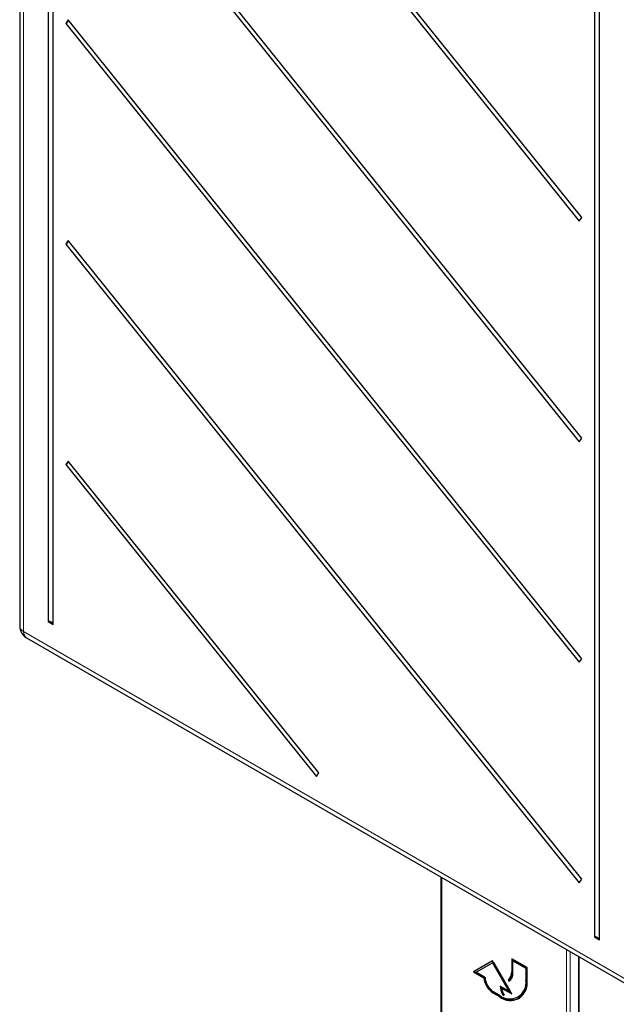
# Paper-space layout 'Blatt4' of a CAD drawing. Header units: millimetres. Extents: x 5 to 418, y 2 to 292.
# Tile 7 of 71: x 87 to 115, y 124 to 170. Entities that reach past the tile are written whole.
import ezdxf

# ---------------------------------------------------------------- set-up
doc = ezdxf.new("R2010")
doc.units = ezdxf.units.MM

psp = doc.layouts.new('Blatt4')

# ---------------------------------------------------------------- linework, layer by layer
at = {"color": 7, "linetype": 'Continuous', "lineweight": 25}
for p, q in [((86.964, 204.294), (86.964, 141.629)), ((88.282, 198.199), (88.282, 141.838)), ((88.516, 141.703), (88.516, 198.064)), ((112.978, 160.529), (89.214, 190.09)), ((89.099, 189.927), (112.863, 160.365)), ((89.099, 179.72), (112.863, 150.158)), ((112.978, 150.322), (89.214, 179.883)), ((113.561, 174.44), (113.561, 127.244)), ((113.795, 127.109), (113.795, 174.305)), ((89.214, 169.677), (89.099, 169.513)), ((112.978, 140.115), (89.214, 169.677)), ((89.099, 169.513), (112.863, 139.952)), ((112.863, 160.365), (112.978, 160.529)), ((89.214, 159.47), (89.099, 159.306)), ((89.099, 159.306), (112.863, 129.745)), ((112.978, 129.908), (89.214, 159.47)), ((112.863, 150.158), (112.978, 150.322)), ((89.214, 149.263), (89.099, 149.1)), ((89.099, 149.1), (100.699, 134.669)), ((100.814, 134.833), (89.214, 149.263)), ((88.282, 141.838), (88.516, 141.703)), ((87.276, 141.088), (115.378, 124.865)), ((112.863, 139.952), (112.978, 140.115)), ((100.699, 134.669), (100.814, 134.833)), ((106.462, 130.011), (106.462, 122.925)), ((112.863, 129.745), (112.978, 129.908)), ((113.561, 127.244), (113.795, 127.109)), ((112.826, 126.338), (112.826, 119.252)), ((108.852, 126.128), (107.968, 125.617)), ((108.852, 126.128), (108.003, 125.638)), ((108.096, 125.605), (108.852, 126.041)), ((109.736, 124.597), (108.852, 126.128)), ((108.887, 126.062), (108.852, 126.041)), ((108.852, 126.041), (109.608, 124.732)), ((108.887, 126.062), (109.643, 124.752)), ((110.443, 125.822), (109.736, 126.23)), ((109.736, 126.23), (109.736, 125.617)), ((109.771, 126.209), (109.771, 125.638)), ((109.824, 126.158), (109.789, 126.138)), ((109.789, 125.587), (109.789, 126.138)), ((109.789, 126.138), (110.39, 125.791)), ((109.824, 126.158), (110.425, 125.811)), ((110.425, 125.811), (110.39, 125.791)), ((110.39, 125.791), (110.39, 125.24)), ((110.425, 125.811), (110.425, 125.26)), ((110.443, 125.209), (110.443, 125.822)), ((108.003, 125.638), (107.968, 125.617)), ((107.968, 125.617), (108.448, 125.34)), ((108.003, 125.638), (108.484, 125.36)), ((108.498, 125.372), (108.096, 125.605)), ((108.484, 125.36), (108.448, 125.34)), ((109.608, 124.732), (109.205, 124.964)), ((109.293, 124.893), (109.258, 124.873)), ((109.258, 124.873), (109.736, 124.597)), ((109.293, 124.893), (109.7, 124.658)), ((109.605, 125.272), (109.57, 125.251)), ((109.57, 125.251), (109.608, 125.186)), ((109.605, 125.272), (109.641, 125.209)), ((109.17, 124.536), (108.887, 124.699)), ((108.887, 124.638), (109.17, 124.474)), ((108.923, 124.658), (109.205, 124.495)), ((109.374, 124.56), (109.34, 124.54)), ((109.34, 124.54), (109.387, 124.54)), ((109.643, 124.752), (109.608, 124.732)), ((110.032, 124.45), (110.068, 124.471))]:
    psp.add_line(p, q, dxfattribs=at)
at = {"color": 7, "linetype": 'Continuous', "lineweight": 18}
for p, q in [((87.147, 204.039), (87.147, 141.374)), ((87.147, 141.374), (115.248, 125.151)), ((106.499, 129.99), (106.499, 122.874)), ((112.265, 119.546), (112.265, 126.662)), ((112.44, 126.561), (112.44, 119.545)), ((112.863, 126.317), (112.863, 119.201)), ((109.771, 125.638), (109.736, 125.617)), ((110.425, 125.26), (110.39, 125.24)), ((108.923, 124.658), (108.887, 124.638)), ((109.205, 124.495), (109.17, 124.474))]:
    psp.add_line(p, q, dxfattribs=at)
at = {"color": 7, "linetype": 'Continuous', "lineweight": 25}
for centre, radius, start, end in [((88.96, 169.744), 0.269, 301.1432, 344.209), ((88.96, 159.537), 0.269, 301.1436, 344.2088), ((88.96, 149.33), 0.269, 301.1432, 344.2092), ((88.31, 141.617), 0.222, 22.6327, 97.3726), ((87.589, 141.629), 0.625, 180, 240.0027), ((113.589, 127.024), 0.222, 22.633, 97.3724), ((109.416, 125.456), 0.974, 186.8333, 237.149), ((109.451, 125.476), 0.974, 186.8333, 237.149), ((109.343, 125.411), 0.845, 182.6054, 237.3948), ((109.335, 125.578), 0.402, 305.6986, 5.6201), ((109.371, 125.598), 0.402, 305.6986, 5.6201), ((109.351, 125.544), 0.44, 305.6988, 5.6189), ((109.646, 125.119), 0.753, 230.7964, 9.2141), ((109.667, 125.083), 0.786, 230.7969, 9.2141), ((110.039, 124.995), 0.835, 182.1241, 213.0087), ((110.027, 125.01), 0.788, 184.914, 203.6335), ((110.038, 124.984), 0.787, 188.1329, 214.2789), ((109.577, 125.168), 0.853, 305.1128, 6.1996), ((109.733, 125.231), 0.905, 234.3824, 294.3075)]:
    psp.add_arc(centre, radius, start, end, dxfattribs=at)
at = {"color": 7, "linetype": 'Continuous', "lineweight": 18}
for centre, radius, start, end in [((87.264, 141.651), 0.301, 184.2692, 247.0514), ((87.446, 141.337), 0.302, 172.9539, 235.7337)]:
    psp.add_arc(centre, radius, start, end, dxfattribs=at)

doc.saveas('drawing.dxf')
